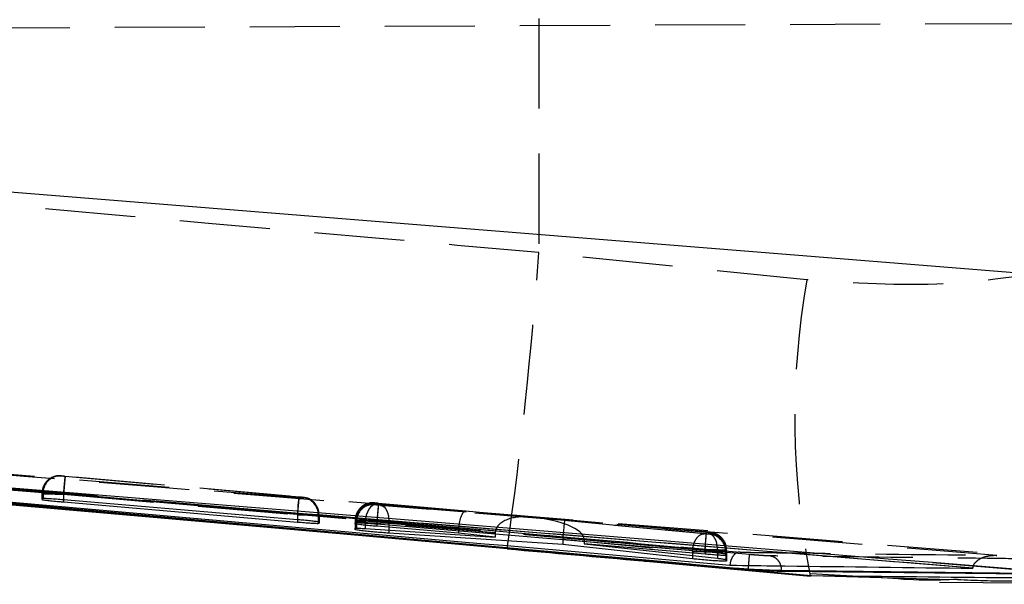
# Model space of a CAD drawing. Extents: x 49 to 390, y 18 to 272.
# Tile 10 of 36: x 270 to 284, y 128 to 136. Entities that reach past the tile are written whole.
import ezdxf

# ---------------------------------------------------------------- set-up
doc = ezdxf.new("R2010")
doc.units = 0
doc.linetypes.add('HIDDEN', pattern=[1.905, 1.27, -0.635])
doc.layers.get('0').update_dxf_attribs({"linetype": 'CONTINUOUS'})

msp = doc.modelspace()

# ---------------------------------------------------------------- linework, layer by layer
at = {"color": 7, "linetype": 'HIDDEN'}
for p, q in [((248.8679, 135.5077), (294.1897, 135.7055)), ((277.708, 135.7307), (277.708, 132.4312)), ((281.4862, 132.0461), (277.708, 132.4312)), ((267.4326, 129.5321), (284.5837, 128.1478)), ((270.9739, 129.2786), (270.974, 129.2832)), ((270.974, 129.2832), (270.9765, 129.2832)), ((271.0287, 129.2789), (274.3255, 128.987)), ((274.3266, 128.9814), (271.0293, 129.2733)), ((270.702, 129.0397), (270.7019, 129.0351)), ((270.7019, 129.0351), (270.7019, 129.0296)), ((270.702, 129.0342), (270.7019, 129.0296)), ((270.7019, 129.0296), (270.7019, 128.9479)), ((270.702, 129.0397), (270.702, 129.0342)), ((270.702, 129.0342), (270.702, 128.9617)), ((270.7161, 129.0341), (270.7161, 128.9628)), ((271.0063, 129.0299), (271.0063, 129.0298)), ((274.3039, 128.7379), (271.0063, 129.0299)), ((271.0063, 129.0298), (271.0063, 128.9435)), ((271.0069, 129.0243), (271.007, 129.0243)), ((271.0069, 129.0243), (271.0069, 128.9434)), ((271.007, 129.0243), (274.3046, 128.7324)), ((274.3804, 128.9771), (274.3787, 128.9771)), ((274.3805, 128.9817), (274.3804, 128.9771)), ((275.3915, 128.8741), (275.3916, 128.8799)), ((275.3916, 128.8799), (275.3943, 128.8798)), ((275.392, 128.8978), (275.3921, 128.9027)), ((275.3921, 128.9027), (275.3953, 128.9026)), ((275.3943, 128.8798), (275.4162, 128.8781)), ((275.4162, 128.8781), (277.5551, 128.7005)), ((275.4468, 128.8983), (280.0728, 128.4888)), ((276.6771, 128.7836), (275.4474, 128.8925)), ((278.0726, 128.6508), (275.4767, 128.8662)), ((274.3039, 128.738), (274.3039, 128.7379)), ((274.3039, 128.7379), (274.3039, 128.6636)), ((274.3046, 128.7324), (274.3046, 128.6635)), ((274.5987, 128.7281), (274.5987, 128.6316)), ((274.6083, 128.7281), (274.6073, 128.7511)), ((274.6083, 128.7281), (274.6084, 128.7326)), ((274.6083, 128.7281), (274.6083, 128.6136)), ((274.6084, 128.7326), (274.6084, 128.6291)), ((274.6084, 128.6292), (274.6084, 128.7326)), ((277.5551, 128.7005), (276.6771, 128.7836)), ((275.1196, 128.6309), (275.1194, 128.6251)), ((275.1194, 128.6251), (275.1194, 128.5229)), ((275.1196, 128.6363), (275.1195, 128.6305)), ((275.1196, 128.6363), (275.1196, 128.6309)), ((275.1196, 128.6309), (275.1196, 128.5434)), ((275.1201, 128.6591), (275.12, 128.6542)), ((275.1201, 128.6537), (275.12, 128.6488)), ((275.12, 128.6488), (275.12, 128.6049)), ((275.1201, 128.6591), (275.1201, 128.6537)), ((275.1201, 128.6537), (275.1201, 128.6213)), ((275.1201, 128.6537), (275.1201, 128.6033)), ((275.1351, 128.6308), (275.1351, 128.5448)), ((275.1379, 128.6536), (275.1379, 128.6227)), ((277.0931, 128.4767), (275.2576, 128.6291)), ((275.2576, 128.6291), (275.2576, 128.5389)), ((275.4244, 128.6494), (275.4244, 128.6493)), ((280.0511, 128.2397), (275.4244, 128.6494)), ((275.4244, 128.6493), (275.4244, 128.6043)), ((275.4251, 128.6435), (275.4251, 128.6434)), ((275.4251, 128.6435), (276.5743, 128.5417)), ((275.4251, 128.6434), (275.4251, 128.6042)), ((275.5923, 128.6172), (278.046, 128.4136)), ((275.5923, 128.6172), (275.5923, 128.5168)), ((280.0739, 128.4829), (277.5823, 128.7035)), ((277.5823, 128.7035), (280.1035, 128.4653)), ((280.0406, 128.4647), (278.0726, 128.6508)), ((274.953, 128.4655), (277.2632, 128.2604)), ((276.5736, 128.5283), (277.0931, 128.4792)), ((276.5736, 128.5283), (276.5736, 128.5077)), ((277.0931, 128.4767), (277.0931, 128.464)), ((280.1276, 128.4786), (280.1253, 128.4786)), ((280.1272, 128.4574), (280.1253, 128.4575)), ((280.1273, 128.4628), (280.1272, 128.4574)), ((280.1278, 128.4835), (280.1276, 128.4786)), ((278.0449, 128.3886), (279.8735, 128.2157)), ((278.0449, 128.3886), (278.0449, 128.384)), ((280.2262, 128.2162), (278.3483, 128.3936)), ((278.3485, 128.3847), (280.052, 128.2339)), ((278.3485, 128.3847), (278.3485, 128.3585)), ((279.8735, 128.2157), (279.8736, 128.2157)), ((279.8735, 128.2157), (279.8735, 128.1576)), ((280.0512, 128.2398), (280.0511, 128.2397)), ((280.0511, 128.2397), (280.0511, 128.2154)), ((280.052, 128.2339), (280.052, 128.2153)), ((280.2262, 128.2163), (280.2262, 128.2162)), ((280.2262, 128.2162), (280.2262, 128.1196)), ((280.3424, 128.2296), (280.3424, 128.1811)), ((280.3438, 128.2085), (280.3438, 128.1033)), ((280.3556, 128.2296), (280.3545, 128.2526)), ((280.3551, 128.2084), (280.3552, 128.2138)), ((280.3551, 128.2084), (280.3551, 128.1003)), ((280.3552, 128.2138), (280.3552, 128.1003)), ((280.3556, 128.2296), (280.3557, 128.2345)), ((280.3556, 128.2296), (280.3556, 128.1801)), ((280.3556, 128.1614), (280.3556, 128.2296)), ((280.3557, 128.1801), (280.3557, 128.2345)), ((281.5374, 127.9049), (282.553, 127.8487))]:
    msp.add_line(p, q, dxfattribs=at)
at = {"color": 7, "linetype": 'CONTINUOUS'}
for p, q in [((252.7024, 134.6934), (286.192, 132.0066)), ((280.6621, 127.9634), (254.7039, 130.2827)), ((283.8288, 127.9789), (255.2493, 130.2986)), ((270.702, 128.9617), (270.7019, 128.9479)), ((270.7161, 128.9628), (270.702, 128.9617)), ((274.3039, 128.6636), (271.0063, 128.9435)), ((271.0069, 128.914), (274.3046, 128.631)), ((274.5987, 128.6122), (274.6083, 128.6136)), ((274.6083, 128.6136), (274.6084, 128.6291)), ((275.12, 128.6049), (275.1201, 128.6213)), ((275.1201, 128.6213), (275.1379, 128.6227)), ((275.4244, 128.6043), (280.0511, 128.2154)), ((275.1194, 128.5229), (275.1196, 128.5434)), ((275.1196, 128.5434), (275.1351, 128.5448)), ((275.2576, 128.5389), (277.0931, 128.4174)), ((276.5736, 128.4729), (275.4251, 128.5704)), ((278.0449, 128.3122), (275.5923, 128.4742)), ((276.5736, 128.5077), (276.5736, 128.4729)), ((277.0931, 128.4174), (276.5736, 128.4729)), ((277.0931, 128.464), (277.0931, 128.4174)), ((278.0449, 128.384), (278.0449, 128.3122)), ((279.8735, 128.1123), (278.0449, 128.3122)), ((278.3485, 128.3585), (278.3485, 128.3222)), ((278.3485, 128.3222), (280.2262, 128.1196)), ((280.052, 128.1775), (278.3485, 128.3222)), ((277.2606, 128.2599), (281.5545, 127.8753)), ((277.2632, 128.257), (277.2606, 128.2599)), ((279.8735, 128.1576), (279.8735, 128.1123)), ((280.3556, 128.1614), (280.3424, 128.1597)), ((280.3557, 128.1801), (280.3556, 128.1614)), ((280.3556, 128.1801), (280.3556, 128.1614)), ((279.2214, 128.0783), (281.5372, 127.869)), ((280.3438, 128.1033), (280.3438, 128.077)), ((280.3551, 128.0788), (280.3438, 128.077)), ((280.3552, 128.1003), (280.3551, 128.0788)), ((280.3551, 128.1003), (280.3551, 128.0788)), ((286.084, 127.8316), (283.2576, 128.0588)), ((283.2576, 128.0588), (284.5602, 127.9536)), ((280.6621, 127.9697), (280.6621, 127.9634)), ((281.1321, 127.9509), (281.1321, 127.9326)), ((285.0554, 127.8885), (281.1321, 127.9326)), ((283.8296, 127.9853), (283.8288, 127.9789)), ((283.8296, 127.9853), (283.8375, 128.012)), ((283.3565, 127.7831), (287.8276, 127.7527)), ((283.3576, 127.8272), (283.6136, 127.8203))]:
    msp.add_line(p, q, dxfattribs=at)
at = {"color": 8, "linetype": 'CONTINUOUS'}
for p, q in [((260.3828, 129.7636), (277.2606, 128.2599)), ((271.0069, 128.9434), (271.0069, 128.914)), ((274.3046, 128.6635), (274.3046, 128.631)), ((274.5987, 128.6316), (274.5987, 128.6122)), ((275.4251, 128.6042), (275.4251, 128.5704)), ((275.5923, 128.5168), (275.5923, 128.4742)), ((280.052, 128.2153), (280.052, 128.1775)), ((280.3424, 128.1811), (280.3424, 128.1597)), ((281.1321, 127.9509), (285.0315, 127.906)), ((281.5349, 127.874), (281.5545, 127.8753)), ((281.5545, 127.8753), (283.3576, 127.8272))]:
    msp.add_line(p, q, dxfattribs=at)
at = {"color": 7, "linetype": 'CONTINUOUS', "flags": 128}
msp.add_lwpolyline([(283.2576, 128.0588), (282.5745, 128.114), (276.1042, 128.6368), (267.4092, 129.3394)], dxfattribs=at)
at = {"color": 7, "linetype": 'HIDDEN', "flags": 128}
for points in [[(274.3046, 128.7324), (274.3088, 128.7807), (274.313, 128.8272), (274.3167, 128.8701), (274.3201, 128.9077), (274.3228, 128.9387), (274.3249, 128.9618), (274.3261, 128.9762), (274.3266, 128.9814)], [(275.4162, 128.8781), (275.3884, 128.8758), (275.3608, 128.8633), (275.3346, 128.8411), (275.3108, 128.8103), (275.2905, 128.7719), (275.2744, 128.7277), (275.2633, 128.6794), (275.2576, 128.6291)], [(275.3916, 128.8799), (275.3399, 128.8791), (275.3035, 128.872)], [(275.4767, 128.8662), (275.502, 128.8591), (275.5257, 128.8434), (275.5468, 128.8196), (275.5646, 128.7886), (275.5785, 128.7514), (275.5879, 128.7094), (275.5926, 128.6642), (275.5923, 128.6172)], [(280.052, 128.2339), (280.0562, 128.2822), (280.0603, 128.3287), (280.0641, 128.3716), (280.0675, 128.4092), (280.0702, 128.4402), (280.0722, 128.4633), (280.0735, 128.4777), (280.0739, 128.4829)]]:
    msp.add_lwpolyline(points, dxfattribs=at)
at = {"color": 7, "linetype": 'HIDDEN'}
for centre, radius, start, end in [((215.6025, 136.938), 62.2688, 351.986171, 355.849444), ((292.6954, 130.0906), 11.3785, 170.10412, 191.23354), ((270.952, 129.0342), 0.25, 84.93906, 178.75201), ((270.9608, 129.0389), 0.2448, 86.32405, 181.10804), ((270.9519, 129.0296), 0.25, 84.94151, 153.13553), ((274.3528, 128.7326), 0.2459, 358.95968, 83.95851), ((274.3584, 128.7281), 0.25, 23.71726, 84.94484), ((274.3584, 128.7326), 0.25, 0.00277, 84.94072), ((275.3694, 128.6251), 0.25, 84.93994, 179.99947), ((275.37, 128.6488), 0.25, 84.93955, 179.999), ((275.3701, 128.6537), 0.25, 84.94034, 178.76296), ((275.3794, 128.636), 0.2443, 86.49086, 181.21766), ((275.3814, 128.6595), 0.2435, 86.74137, 181.37886), ((280.0981, 128.2358), 0.2444, 358.55671, 83.61501), ((280.0988, 128.2138), 0.2451, 358.74685, 83.77881), ((280.1051, 128.2084), 0.25, 0.00033, 84.94194), ((280.1052, 128.2138), 0.25, 359.99942, 84.94445), ((280.1056, 128.2296), 0.25, 23.62244, 84.94217), ((280.1057, 128.2345), 0.25, 0.00033, 84.94194), ((279.6407, 96.178), 32.0645, 88.72231, 89.26652)]:
    msp.add_arc(centre, radius, start, end, dxfattribs=at)
for centre, major_axis, ratio, start_param, end_param in [((271.0028, 129.0297), (0.3008, -0.0045), 0.0014196, 2.833968, 3.1461236), ((276.6551, 128.5346), (0.0228, 0.249), 0.3245839, 0.0093571, 1.5717653), ((275.4202, 128.6264), (0.3007, -0.0045), 0.0014156, 2.8184017, 3.146893), ((275.4204, 128.6493), (0.3004, -0.0045), 0.0014093, 2.794808, 3.1482194), ((275.4239, 128.6261), (0.3045, -0.0048), 0.0015027, 2.1488931, 2.8097944), ((277.5331, 128.4515), (0.4394, -0.039), 0.5666518, 1.5709756, 3.1869754), ((277.5603, 128.4544), (0.7878, -0.0721), 0.3160095, 0.0449122, 1.5717244), ((278.0505, 128.4018), (0.0221, 0.249), 0.0223038, 0.0101489, 1.525336), ((276.9979, 128.5021), (0.4236, -0.0401), 0.5875811, 3.143571, 3.1971625), ((277.3091, 128.4701), (-0.0219, 0.25), 0.859866, 1.459329, 1.4693515), ((278.2683, 128.3812), (-0.0311, 0.2493), 0.8873979, 1.3311156, 1.43124), ((277.994, 128.416), (0.3519, -0.0615), 0.6971857, 0.1212634, 0.1568583), ((280.0525, 128.2343), (0.3031, -0.0047), 0.001472, 5.9874467, 6.2869272), ((280.0518, 128.2131), (0.3033, -0.0047), 0.0014764, 6.0091915, 6.2861147)]:
    msp.add_ellipse(centre, major_axis=major_axis, ratio=ratio, start_param=start_param, end_param=end_param, dxfattribs=at)
for points, knots in [([(277.708, 132.4312), (271.5647, 132.9738), (263.3125, 133.7026), (255.063, 134.4606), (252.9548, 134.6543)], [0, 0, 0, 0, 0.7444506, 1, 1, 1, 1]), ([(285.2979, 132.2347), (284.6824, 132.1294), (283.4321, 131.9154), (282.1415, 132.0021), (281.4862, 132.0461)], [0, 0, 0, 0, 0.4922518, 1, 1, 1, 1]), ([(284.168, 128.1607), (279.2892, 128.5574), (269.5879, 129.3461), (259.8861, 130.129), (255.0634, 130.5181)], [0, 0, 0, 0, 0.5028959, 1, 1, 1, 1]), ([(280.6791, 128.1718), (274.6732, 128.7014), (266.0202, 129.4643), (257.3689, 130.2465), (254.7223, 130.4858)], [0, 0, 0, 0, 0.6940824, 1, 1, 1, 1]), ([(255.0403, 130.4629), (259.2979, 130.0826), (267.8003, 129.3231), (276.3038, 128.5776), (280.5492, 128.2054)], [0, 0, 0, 0, 0.5007599, 1, 1, 1, 1]), ([(255.8067, 130.1843), (258.086, 129.9783), (266.3702, 129.2294), (274.6561, 128.4991), (280.6621, 127.9697)], [0, 0, 0, 0, 0.2751446, 1, 1, 1, 1]), ([(270.885, 129.2731), (270.8648, 129.2666), (270.8189, 129.2519), (270.7595, 129.2004), (270.7143, 129.1269), (270.6964, 129.0428), (270.7071, 128.9888), (270.7119, 128.9645)], [0, 0, 0, 0, 0.1605214, 0.3653499, 0.5826783, 0.8123907, 1, 1, 1, 1]), ([(270.9702, 129.2836), (270.9691, 129.2837), (270.9664, 129.2839), (270.9562, 129.2844), (270.9322, 129.2838), (270.9064, 129.2822), (270.8897, 129.2751), (270.885, 129.2731)], [0, 0, 0, 0, 0.0572998, 0.1458188, 0.3996605, 0.8319671, 1, 1, 1, 1]), ([(271.0293, 129.2733), (271.025, 129.2737), (271.0144, 129.2746), (270.9988, 129.2761), (270.985, 129.2774), (270.9758, 129.2783), (270.9746, 129.2785), (270.9739, 129.2786)], [0, 0, 0, 0, 0.1525368, 0.3711487, 0.5849462, 0.7952717, 1, 1, 1, 1]), ([(270.9765, 129.2832), (270.9789, 129.283), (270.9837, 129.2827), (270.9974, 129.2816), (271.0129, 129.2802), (271.0238, 129.2793), (271.0287, 129.2789)], [0, 0, 0, 0, 0.2617631, 0.5234046, 0.7880932, 1, 1, 1, 1]), ([(271.0287, 129.2789), (271.0286, 129.278), (271.0283, 129.2755), (271.0256, 129.2462), (271.0204, 129.1885), (271.0138, 129.1139), (271.0088, 129.0579), (271.0063, 129.0299)], [0, 0, 0, 0, 0.1295423, 0.3592329, 0.5728225, 0.7864112, 1, 1, 1, 1]), ([(271.007, 129.0243), (271.0095, 129.0523), (271.0144, 129.1083), (271.0211, 129.1829), (271.0262, 129.2402), (271.0288, 129.2692), (271.0292, 129.2722), (271.0293, 129.2733)], [0, 0, 0, 0, 0.2158683, 0.4317363, 0.6476043, 0.8745814, 1, 1, 1, 1]), ([(270.7019, 129.0296), (270.7019, 129.0296), (270.7019, 129.0296), (270.7137, 129.0293), (270.7635, 129.0284), (270.8397, 129.0271), (270.9251, 129.0254), (270.9831, 129.025), (271.0069, 129.0243), (271.0069, 129.0243)], [0, 0, 0, 0, 0.00012616, 0.21449585, 0.42536603, 0.63615744, 0.84965197, 0.99987476, 1, 1, 1, 1]), ([(271.0063, 129.0298), (271.0063, 129.0298), (270.9797, 129.0302), (270.9194, 129.0312), (270.8324, 129.0326), (270.7588, 129.0336), (270.7247, 129.0341), (270.7161, 129.0341), (270.7161, 129.0341)], [0, 0, 0, 0, 0.0001556, 0.2085429, 0.4702953, 0.7334859, 0.9998455, 1, 1, 1, 1]), ([(274.3255, 128.987), (274.3252, 128.9835), (274.3247, 128.9765), (274.3197, 128.919), (274.3125, 128.8364), (274.3068, 128.7708), (274.3039, 128.738)], [0, 0, 0, 0, 0.2500013, 0.4999996, 0.7500004, 1, 1, 1, 1]), ([(274.3255, 128.987), (274.3298, 128.9866), (274.3404, 128.9857), (274.3559, 128.9842), (274.3695, 128.9829), (274.3787, 128.982), (274.3799, 128.9818), (274.3805, 128.9817)], [0, 0, 0, 0, 0.1522992, 0.3700039, 0.582415, 0.7911364, 1, 1, 1, 1]), ([(274.3787, 128.9771), (274.377, 128.9772), (274.3733, 128.9775), (274.3614, 128.9784), (274.3451, 128.9798), (274.3327, 128.9808), (274.3266, 128.9814)], [0, 0, 0, 0, 0.2147053, 0.4734611, 0.7371355, 1, 1, 1, 1]), ([(274.6057, 128.7324), (274.6049, 128.7562), (274.6032, 128.8048), (274.572, 128.8678), (274.532, 128.9154), (274.4915, 128.9464), (274.4641, 128.9587), (274.4524, 128.964)], [0, 0, 0, 0, 0.24029137, 0.48854615, 0.69545369, 0.8700204, 1, 1, 1, 1]), ([(275.3038, 128.8699), (275.2871, 128.865), (275.2448, 128.8528), (275.1867, 128.8072), (275.1379, 128.7374), (275.1129, 128.6483), (275.1249, 128.5874), (275.131, 128.5562)], [0, 0, 0, 0, 0.1302784, 0.3291065, 0.5387521, 0.764072, 1, 1, 1, 1]), ([(275.3028, 128.8924), (275.2924, 128.8898), (275.2566, 128.8811), (275.1989, 128.842), (275.1454, 128.7734), (275.1186, 128.704), (275.1228, 128.664), (275.1239, 128.6539)], [0, 0, 0, 0, 0.09930948, 0.34217047, 0.62763519, 0.90642244, 1, 1, 1, 1]), ([(275.3883, 128.8803), (275.3872, 128.8804), (275.3845, 128.8805), (275.3753, 128.881), (275.3535, 128.8808), (275.328, 128.8792), (275.3103, 128.8724), (275.3038, 128.8699)], [0, 0, 0, 0, 0.0587545, 0.1473887, 0.3719556, 0.768242, 1, 1, 1, 1]), ([(275.4767, 128.8662), (275.4745, 128.8664), (275.467, 128.867), (275.4522, 128.8683), (275.4333, 128.87), (275.416, 128.8716), (275.4025, 128.8729), (275.3933, 128.8738), (275.3921, 128.874), (275.3915, 128.8741)], [0, 0, 0, 0, 0.0636528, 0.22384512, 0.38412021, 0.54210582, 0.69656932, 0.84853403, 1, 1, 1, 1]), ([(275.4474, 128.8925), (275.4431, 128.8928), (275.4325, 128.8938), (275.4169, 128.8952), (275.4032, 128.8966), (275.3939, 128.8975), (275.3926, 128.8977), (275.392, 128.8978)], [0, 0, 0, 0, 0.1516638, 0.3704603, 0.5843523, 0.7949025, 1, 1, 1, 1]), ([(275.3953, 128.9026), (275.3979, 128.9024), (275.4031, 128.902), (275.4172, 128.9009), (275.4324, 128.8996), (275.4426, 128.8987), (275.4468, 128.8983)], [0, 0, 0, 0, 0.2700558, 0.539925, 0.8134087, 1, 1, 1, 1]), ([(275.4468, 128.8983), (275.4467, 128.8975), (275.4464, 128.895), (275.4437, 128.8659), (275.4385, 128.808), (275.4318, 128.7333), (275.4269, 128.6773), (275.4244, 128.6494)], [0, 0, 0, 0, 0.1278584, 0.3592227, 0.5728159, 0.7864081, 1, 1, 1, 1]), ([(275.4474, 128.8925), (275.447, 128.8885), (275.4463, 128.8805), (275.4411, 128.8229), (275.4338, 128.7408), (275.428, 128.6759), (275.4251, 128.6435)], [0, 0, 0, 0, 0.2499999, 0.5000004, 0.750001, 1, 1, 1, 1]), ([(274.6084, 128.7326), (274.6084, 128.7326), (274.6084, 128.7332), (274.5969, 128.7328), (274.5474, 128.7339), (274.4716, 128.7353), (274.3861, 128.7364), (274.328, 128.738), (274.3039, 128.738), (274.3039, 128.738)], [0, 0, 0, 0, 0.0001252, 0.214325, 0.4246248, 0.6349224, 0.8481668, 0.9999687, 1, 1, 1, 1]), ([(274.3046, 128.7324), (274.3046, 128.7324), (274.3387, 128.7318), (274.4082, 128.7307), (274.4996, 128.7294), (274.568, 128.7285), (274.5882, 128.7281), (274.5986, 128.7281), (274.5987, 128.7281)], [0, 0, 0, 0, 0.0001498, 0.2568757, 0.518636, 0.780492, 0.9998434, 1, 1, 1, 1]), ([(275.1194, 128.6251), (275.1194, 128.6251), (275.1194, 128.6251), (275.1311, 128.6248), (275.1806, 128.6239), (275.2566, 128.6225), (275.3517, 128.621), (275.4563, 128.6192), (275.5383, 128.6182), (275.5805, 128.6172), (275.5923, 128.6172), (275.5923, 128.6172)], [0, 0, 0, 0, 0.0000934, 0.1561496, 0.309581, 0.4629354, 0.6183004, 0.7760877, 0.9357496, 0.9999055, 1, 1, 1, 1]), ([(275.12, 128.6488), (275.12, 128.6488), (275.12, 128.6488), (275.1318, 128.6485), (275.1817, 128.6476), (275.2579, 128.6462), (275.3434, 128.6448), (275.4013, 128.6438), (275.4251, 128.6434), (275.4251, 128.6434)], [0, 0, 0, 0, 0.0001261, 0.2147423, 0.4256624, 0.6364785, 0.8501703, 0.9998748, 1, 1, 1, 1]), ([(275.4244, 128.6493), (275.4244, 128.6493), (275.4016, 128.6497), (275.3453, 128.6506), (275.2608, 128.6519), (275.183, 128.653), (275.1504, 128.6536), (275.138, 128.6536), (275.1379, 128.6536)], [0, 0, 0, 0, 0.0001605, 0.18375003, 0.45380242, 0.72513036, 0.99983563, 1, 1, 1, 1]), ([(279.8736, 128.2157), (279.8752, 128.2325), (279.8784, 128.2661), (279.8905, 128.3143), (279.9074, 128.3586), (279.929, 128.3971), (279.9541, 128.4282), (279.9819, 128.4505), (280.0112, 128.464), (280.0308, 128.4645), (280.0406, 128.4647)], [0, 0, 0, 0, 0.1249997, 0.2499989, 0.3750009, 0.5000005, 0.6250035, 0.7500052, 0.8750044, 1, 1, 1, 1]), ([(280.1253, 128.4575), (280.1231, 128.4576), (280.1188, 128.4579), (280.1057, 128.459), (280.0894, 128.4603), (280.0709, 128.462), (280.0539, 128.4635), (280.0446, 128.4644), (280.0406, 128.4647)], [0, 0, 0, 0, 0.16992407, 0.33978665, 0.51177381, 0.68816159, 0.86875315, 1, 1, 1, 1]), ([(280.0512, 128.2398), (280.0541, 128.2726), (280.0598, 128.3382), (280.067, 128.4208), (280.0719, 128.4783), (280.0725, 128.4853), (280.0728, 128.4888)], [0, 0, 0, 0, 0.2500006, 0.5000008, 0.7499993, 1, 1, 1, 1]), ([(280.0728, 128.4888), (280.0771, 128.4884), (280.0876, 128.4875), (280.1032, 128.486), (280.1168, 128.4847), (280.126, 128.4838), (280.1272, 128.4836), (280.1278, 128.4835)], [0, 0, 0, 0, 0.1519475, 0.3694431, 0.5817454, 0.7900498, 1, 1, 1, 1]), ([(280.1996, 128.4659), (280.1987, 128.4664), (280.1881, 128.4717), (280.1695, 128.4765), (280.1484, 128.481), (280.1371, 128.4825), (280.1313, 128.4833), (280.1233, 128.4841), (280.109, 128.4855), (280.089, 128.4874), (280.0768, 128.4885), (280.0728, 128.4888)], [0, 0, 0, 0, 0.02053984, 0.24052767, 0.38855878, 0.4537398, 0.49530864, 0.56786729, 0.75149259, 0.917847, 1, 1, 1, 1]), ([(280.1253, 128.4786), (280.1238, 128.4788), (280.12, 128.479), (280.1087, 128.4799), (280.0924, 128.4813), (280.0801, 128.4823), (280.0739, 128.4829)], [0, 0, 0, 0, 0.1891979, 0.4563711, 0.7288763, 1, 1, 1, 1]), ([(280.1035, 128.4653), (280.1037, 128.4653), (280.109, 128.4648), (280.118, 128.4639), (280.1258, 128.4631), (280.1268, 128.4629), (280.1273, 128.4628)], [0, 0, 0, 0, 0.0133446, 0.3745947, 0.735053, 1, 1, 1, 1]), ([(280.2262, 128.2163), (280.2261, 128.2481), (280.2259, 128.3116), (280.1993, 128.3924), (280.1574, 128.4505), (280.1215, 128.4604), (280.1035, 128.4653)], [0, 0, 0, 0, 0.24999912, 0.49999449, 0.74999643, 1, 1, 1, 1]), ([(280.3528, 128.2342), (280.3521, 128.2576), (280.3507, 128.3057), (280.3199, 128.3686), (280.28, 128.4166), (280.2393, 128.448), (280.2116, 128.4605), (280.1996, 128.4659)], [0, 0, 0, 0, 0.2353856, 0.4844392, 0.6918803, 0.8669048, 1, 1, 1, 1]), ([(279.8736, 128.2157), (279.8953, 128.2154), (279.9461, 128.2145), (280.0396, 128.2129), (280.1412, 128.2113), (280.2324, 128.2099), (280.3062, 128.209), (280.3315, 128.2085), (280.3438, 128.2085), (280.3438, 128.2085)], [0, 0, 0, 0, 0.1302895, 0.3061353, 0.4794893, 0.6515088, 0.8246543, 0.9998933, 1, 1, 1, 1]), ([(280.052, 128.2339), (280.052, 128.2339), (280.086, 128.2333), (280.1555, 128.2322), (280.2472, 128.2309), (280.3119, 128.2301), (280.3334, 128.2296), (280.3424, 128.2296), (280.3424, 128.2296)], [0, 0, 0, 0, 0.00015475, 0.26530801, 0.53603556, 0.80659038, 0.9998404, 1, 1, 1, 1]), ([(280.3552, 128.2138), (280.3552, 128.2138), (280.3552, 128.2138), (280.3466, 128.2141), (280.3057, 128.2149), (280.2542, 128.2158), (280.2262, 128.2163), (280.2262, 128.2163)], [0, 0, 0, 0, 0.0002072, 0.279186, 0.6327508, 0.9998043, 1, 1, 1, 1]), ([(280.5492, 128.2054), (280.5486, 128.2055), (280.5456, 128.2059), (280.5276, 128.2072), (280.4964, 128.1999), (280.4586, 128.1699), (280.4298, 128.1269), (280.4101, 128.0766), (280.4049, 128.0397), (280.4025, 128.0225)], [0, 0, 0, 0, 0.0086997, 0.0491752, 0.2890766, 0.4965276, 0.6777471, 0.8499661, 1, 1, 1, 1]), ([(280.5492, 128.2054), (280.606, 128.2047), (280.8901, 128.201), (282.0964, 128.1857), (283.2458, 128.1718), (284.168, 128.1607)], [0, 0, 0, 0, 0.0471122, 0.2355616, 1, 1, 1, 1]), ([(280.6625, 127.9698), (280.6648, 127.9957), (280.6693, 128.0475), (280.6749, 128.1133), (280.6788, 128.1603), (280.6793, 128.168), (280.6795, 128.1718)], [0, 0, 0, 0, 0.25000048, 0.49999847, 0.75000037, 1, 1, 1, 1]), ([(280.9665, 128.153), (280.9576, 128.1532), (280.9316, 128.1538), (280.8675, 128.1572), (280.7764, 128.1636), (280.7115, 128.1691), (280.6791, 128.1718)], [0, 0, 0, 0, 0.1561978, 0.4571272, 0.7297196, 1, 1, 1, 1]), ([(283.8375, 128.012), (283.8385, 128.0157), (283.8439, 128.0354), (283.8724, 128.0719), (283.9369, 128.1232), (284.0406, 128.1578), (284.1241, 128.1633), (284.1671, 128.1608), (284.168, 128.1607)], [0, 0, 0, 0, 0.0261496, 0.1399847, 0.3199963, 0.6458499, 0.9930746, 1, 1, 1, 1]), ([(284.8878, 128.1079), (284.831, 128.1086), (284.5468, 128.1117), (283.3534, 128.125), (282.1031, 128.1394), (281.0801, 128.1516), (280.9665, 128.153)], [0, 0, 0, 0, 0.0434774, 0.2173876, 0.9130279, 1, 1, 1, 1]), ([(281.1321, 127.9509), (281.1298, 127.9759), (281.125, 128.0259), (281.0875, 128.0903), (281.0332, 128.1379), (280.9887, 128.1479), (280.9665, 128.153)], [0, 0, 0, 0, 0.2499977, 0.4999968, 0.7499979, 1, 1, 1, 1]), ([(283.6136, 127.8203), (283.8642, 127.81), (285.0745, 127.7602), (286.2497, 127.9652), (287.1816, 128.1278)], [0, 0, 0, 0, 0.20706999, 1, 1, 1, 1])]:
    msp.add_open_spline(points, degree=3, knots=knots, dxfattribs=at)
at = {"color": 7, "linetype": 'CONTINUOUS'}
for points, knots in [([(255.2259, 130.2452), (255.2416, 130.2438), (255.7964, 130.1941), (258.508, 129.9517), (266.8841, 129.207), (274.7218, 128.5202), (280.4025, 128.0225)], [0, 0, 0, 0, 0.0018693, 0.0661233, 0.3231391, 1, 1, 1, 1]), ([(255.2493, 130.3001), (260.0072, 129.9161), (269.5335, 129.1472), (279.0601, 128.3735), (283.829, 127.9854), (283.8296, 127.9853)], [0, 0, 0, 0, 0.4994087, 0.9999387, 1, 1, 1, 1]), ([(260.3844, 129.7619), (260.6589, 129.7366), (265.5137, 129.2894), (270.3707, 128.8654), (274.953, 128.4655)], [0, 0, 0, 0, 0.0565441, 1, 1, 1, 1]), ([(270.7019, 128.9479), (270.7053, 128.9468), (270.7121, 128.9445), (270.7646, 128.9377), (270.8417, 128.9293), (270.9275, 128.921), (270.9844, 128.916), (271.0069, 128.914)], [0, 0, 0, 0, 0.2135322, 0.4270218, 0.6416118, 0.8577425, 1, 1, 1, 1]), ([(271.0063, 128.9435), (270.9719, 128.9463), (270.903, 128.952), (270.8119, 128.9584), (270.7473, 128.9621), (270.7254, 128.9626), (270.7161, 128.9628)], [0, 0, 0, 0, 0.2687927, 0.5376461, 0.8051109, 1, 1, 1, 1]), ([(274.6084, 128.6291), (274.6051, 128.6304), (274.5984, 128.6329), (274.5463, 128.6399), (274.4693, 128.6484), (274.3836, 128.6567), (274.3266, 128.6616), (274.3039, 128.6636)], [0, 0, 0, 0, 0.21330988, 0.42657875, 0.64101155, 0.85700957, 1, 1, 1, 1]), ([(274.3046, 128.631), (274.3389, 128.6281), (274.4076, 128.6224), (274.4984, 128.6161), (274.5668, 128.6124), (274.5885, 128.6123), (274.5987, 128.6122)], [0, 0, 0, 0, 0.2578575, 0.5157536, 0.77222, 1, 1, 1, 1]), ([(275.4251, 128.5704), (275.3905, 128.5734), (275.3214, 128.5795), (275.2295, 128.5888), (275.1605, 128.5969), (275.1249, 128.6023), (275.1213, 128.6042), (275.12, 128.6049)], [0, 0, 0, 0, 0.2169567, 0.4339112, 0.6507796, 0.8665731, 1, 1, 1, 1]), ([(275.1379, 128.6227), (275.1526, 128.6223), (275.182, 128.6216), (275.2616, 128.6168), (275.3461, 128.6107), (275.4022, 128.6061), (275.4244, 128.6043)], [0, 0, 0, 0, 0.2734506, 0.5468448, 0.8212617, 1, 1, 1, 1]), ([(275.5923, 128.4742), (275.5618, 128.4763), (275.5009, 128.4807), (275.3957, 128.4896), (275.2949, 128.4992), (275.2081, 128.5085), (275.1464, 128.5164), (275.1217, 128.521), (275.1199, 128.5225), (275.1194, 128.5229)], [0, 0, 0, 0, 0.1566795, 0.3133241, 0.4707682, 0.6287582, 0.7864713, 0.9432212, 1, 1, 1, 1]), ([(275.1351, 128.5448), (275.1489, 128.5446), (275.1763, 128.5441), (275.2305, 128.5407), (275.2576, 128.5389)], [0, 0, 0, 0, 0.501369, 1, 1, 1, 1]), ([(277.2628, 128.252), (277.9001, 128.196), (278.5536, 128.1386), (279.2052, 128.0797), (279.2214, 128.0783)], [0, 0, 0, 0, 0.9751482, 1, 1, 1, 1]), ([(280.0511, 128.2154), (280.0857, 128.2124), (280.1547, 128.2063), (280.2465, 128.1969), (280.3154, 128.1886), (280.3509, 128.183), (280.3544, 128.1809), (280.3557, 128.1801)], [0, 0, 0, 0, 0.2167681, 0.4335289, 0.650276, 0.8659705, 1, 1, 1, 1]), ([(280.3424, 128.1597), (280.3294, 128.1598), (280.3033, 128.16), (280.2275, 128.1642), (280.1404, 128.1702), (280.0793, 128.1752), (280.052, 128.1775)], [0, 0, 0, 0, 0.2622668, 0.5245015, 0.7875916, 1, 1, 1, 1]), ([(280.3438, 128.077), (280.3313, 128.077), (280.3064, 128.0771), (280.2318, 128.0811), (280.1393, 128.0876), (280.0362, 128.0961), (279.9437, 128.1048), (279.8939, 128.1101), (279.8735, 128.1123)], [0, 0, 0, 0, 0.1742044, 0.3483919, 0.5231261, 0.6992116, 0.8766885, 1, 1, 1, 1]), ([(280.2262, 128.1196), (280.2459, 128.1174), (280.2921, 128.1121), (280.3433, 128.1049), (280.3512, 128.1018), (280.3552, 128.1003)], [0, 0, 0, 0, 0.2655191, 0.6220693, 1, 1, 1, 1]), ([(280.4025, 128.0225), (280.434, 128.0221), (280.6928, 128.0186), (281.835, 128.0037), (282.9456, 127.9899), (283.8288, 127.9789)], [0, 0, 0, 0, 0.0275737, 0.2266558, 1, 1, 1, 1]), ([(281.1321, 127.9326), (281.105, 127.9333), (281.0506, 127.9348), (280.9169, 127.943), (280.7815, 127.9531), (280.6928, 127.9608), (280.6625, 127.9634)], [0, 0, 0, 0, 0.2723224, 0.5446322, 0.8445932, 1, 1, 1, 1]), ([(280.6629, 127.9698), (280.6634, 127.9697), (280.6639, 127.9697), (280.6644, 127.9696), (280.6644, 127.9696)], [0, 0, 0, 0, 0.96133108, 1, 1, 1, 1]), ([(280.6644, 127.9696), (280.6644, 127.9696), (280.7166, 127.9672), (280.8225, 127.9613), (280.9708, 127.9551), (281.0752, 127.9518), (281.1176, 127.9509), (281.1321, 127.9509), (281.1321, 127.9509)], [0, 0, 0, 0, 0.0001022, 0.2685869, 0.5417598, 0.843412, 0.9998928, 1, 1, 1, 1]), ([(281.5545, 127.8753), (282.4305, 127.8665), (283.9416, 127.8514), (285.4501, 127.8374), (286.084, 127.8316)], [0, 0, 0, 0, 0.57971884, 1, 1, 1, 1]), ([(282.553, 127.8487), (282.7501, 127.8335), (283.1039, 127.8063), (283.4567, 127.8202), (283.6131, 127.8263)], [0, 0, 0, 0, 0.5569184, 1, 1, 1, 1])]:
    msp.add_open_spline(points, degree=3, knots=knots, dxfattribs=at)

doc.saveas('drawing.dxf')
